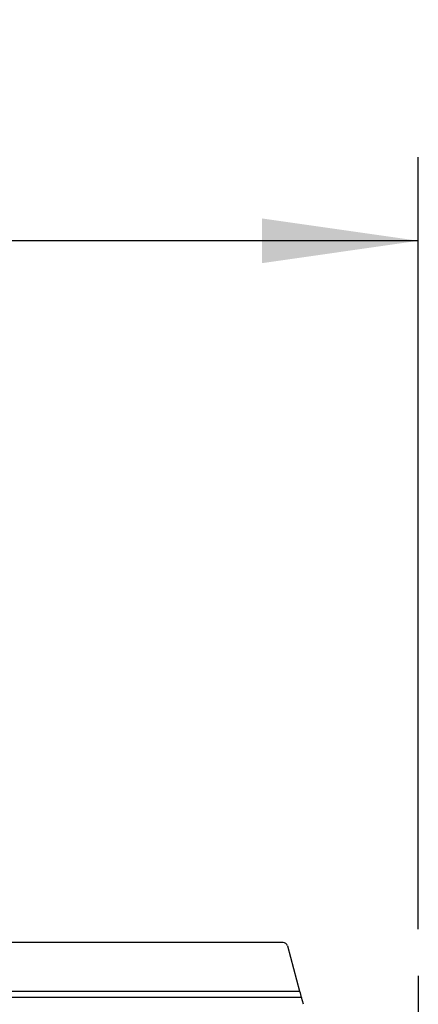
# Model space of a CAD drawing. Header units: inches. Extents: x 0 to 166, y 0 to 117.
# Tile 72 of 73: x 122.34 to 124.12, y 71.52 to 75.93. Entities that reach past the tile are written whole.
import ezdxf

# ---------------------------------------------------------------- set-up
doc = ezdxf.new("R2010")
doc.units = ezdxf.units.IN
doc.header["$LTSCALE"] = 9.105315
doc.header["$MEASUREMENT"] = 0
doc.linetypes.add('CENTER', pattern=[0.6, 0.375, -0.075, 0.075, -0.075])
doc.layers.get('0').update_dxf_attribs({"linetype": 'CONTINUOUS'})
doc.layers.add('DEFAULT_1', color=7, linetype='CENTER')
doc.styles.get("Standard").update_dxf_attribs({"font": 'txt', "width": 0.8})
doc.dimstyles.new('DIMSTYLE_1', dxfattribs={"dimtxt": 0.78125, "dimasz": 0.7, "dimexe": 0.18, "dimexo": 0.0625, "dimgap": 0.09, "dimtad": 1, "dimdec": 0, "dimzin": 4, "dimdsep": 46, "dimtxsty": 'STANDARD', "dimblk": '_FILLED', "dimblk1": '_FILLED', "dimblk2": '_FILLED', "dimcen": 0.09, "dimadec": 0, "dimazin": 0, "dimtfac": 1, "dimtdec": 0, "dimtofl": 0, "dimtmove": 0, "dimatfit": 3, "dimldrblk": '_FILLED', "dimfxl": 1, "dimtolj": 1, "dimtzin": 4, "dimarcsym": 0})

# ---------------------------------------------------------------- blocks, each defined once
blk = doc.blocks.new('_FILLED')
at = {"color": 0, "linetype": 'BYBLOCK'}
blk.add_solid([(0, 0), (-1, 0.1429), (-1, -0.1429)], dxfattribs=at)
blk = doc.blocks.new('*D15')
at = {"color": 7, "linetype": 'CONTINUOUS'}
for p, q in [((110.9726, 71.7446), (110.9726, 75.3123)), ((124.1224, 71.8542), (124.1224, 75.3123)), ((110.9726, 74.9373), (117.5475, 74.9373)), ((124.1224, 74.9373), (117.5475, 74.9373))]:
    blk.add_line(p, q, dxfattribs=at)
at = {"color": 7, "linetype": 'CONTINUOUS', "xscale": 0.7, "yscale": 0.7, "zscale": 0.7, "rotation": 180}
blk.add_blockref('_FILLED', (110.9726, 74.9373), dxfattribs=at)
at = {"color": 7, "linetype": 'CONTINUOUS', "xscale": 0.7, "yscale": 0.7, "zscale": 0.7}
blk.add_blockref('_FILLED', (124.1224, 74.9373), dxfattribs=at)
at = {"color": 7, "linetype": 'CONTINUOUS', "insert": (117.5475, 75.9138), "char_height": 0.78125, "width": 1.875, "attachment_point": 2, "line_spacing_factor": 0.9}
blk.add_mtext('334', dxfattribs=at)

msp = doc.modelspace()

# ---------------------------------------------------------------- linework, layer by layer
at = {"color": 7, "linetype": 'CONTINUOUS'}
for p, q in [((123.5167, 71.7942), (111.5784, 71.7942)), ((123.5357, 71.7796), (123.5902, 71.5764)), ((123.5983, 71.5485), (111.4969, 71.5485)), ((111.505, 71.5764), (123.5902, 71.5764)), ((123.6079, 71.5186), (123.5983, 71.5485))]:
    msp.add_line(p, q, dxfattribs=at)
for centre, major_axis, ratio, start_param, end_param in [((123.5167, 71.7744), (-0.012, -0.0157), 0.997825, 2.488145, 3.79504), ((123.5923, 71.5764), (-0.0106, 0.0394), 0.050613, 1.557198, 2.342596)]:
    msp.add_ellipse(centre, major_axis=major_axis, ratio=ratio, start_param=start_param, end_param=end_param, dxfattribs=at)
at = {"layer": 'DEFAULT_1', "color": 7, "linetype": 'CENTER'}
msp.add_line((124.1224, 71.6454), (124.1224, 70.5736), dxfattribs=at)

# ---------------------------------------------------------------- dimensions: what is measured, and where the dimension line sits
at = {"color": 7, "linetype": 'CONTINUOUS'}
dim = msp.add_linear_dim(base=(124.1224, 74.9373), p1=(110.9726, 71.7446), p2=(124.1224, 71.8542), dimstyle='DIMSTYLE_1', dxfattribs=at)
dim.commit()
dim.dimension.update_dxf_attribs({"geometry": '*D15', "text_midpoint": (116.61, 75.5232), "dimtype": 160})

doc.saveas('drawing.dxf')
